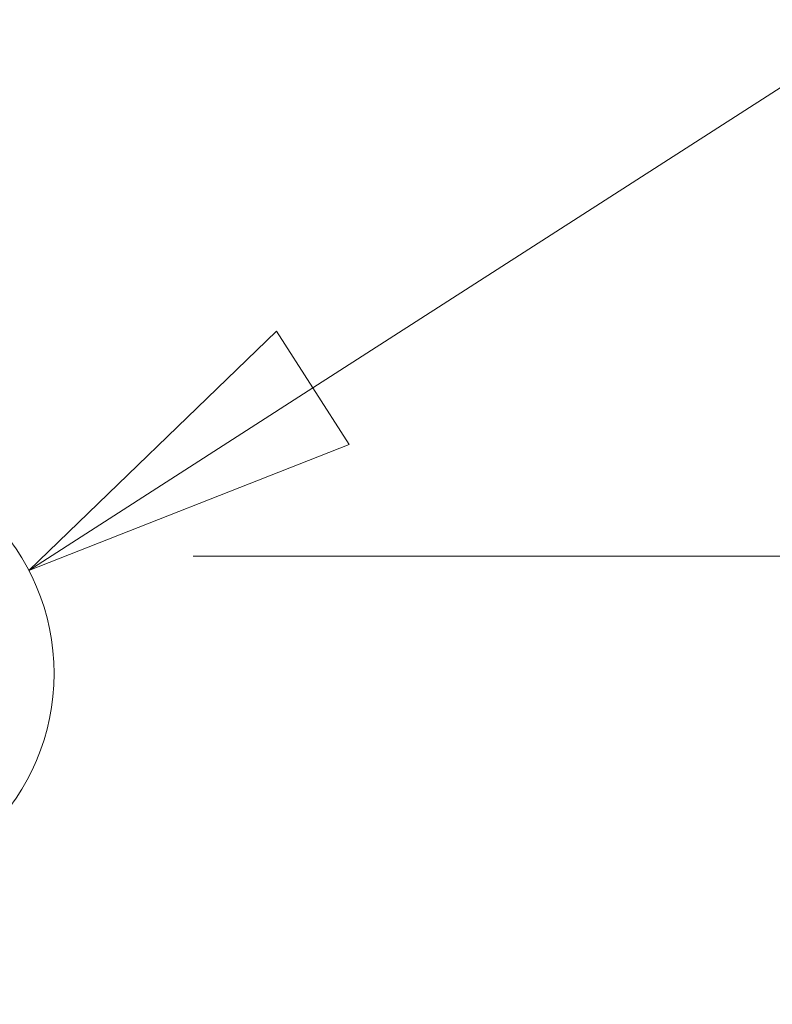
# Model space of a CAD drawing. Header units: inches. Extents: x 15 to 394, y 11 to 241.
# Tile 55 of 83: x 297 to 302, y 73 to 80. Entities that reach past the tile are written whole.
import ezdxf

# ---------------------------------------------------------------- set-up
doc = ezdxf.new("R2010")
doc.units = ezdxf.units.IN
doc.header["$LTSCALE"] = 24
doc.header["$MEASUREMENT"] = 0
doc.layers.get('0').update_dxf_attribs({"lineweight": 0})
doc.layers.add('Detail Boundary (ANSI)', color=7, linetype='Continuous', lineweight=5)
doc.layers.add('Dimension (ANSI)', color=7, linetype='Continuous', lineweight=5)
doc.styles.add('ROMANS', font='tahoma.ttf')
doc.dimstyles.new('Default (ANSI)', dxfattribs={"dimscale": 24, "dimtxt": 0.07, "dimasz": 0.07, "dimexe": 0.125, "dimexo": 0.0625, "dimgap": 0.031496, "dimtad": 0, "dimtih": 1, "dimtoh": 1, "dimrnd": 1e-08, "dimzin": 0, "dimdsep": 46, "dimtxsty": 'ROMANS', "dimblk": 'Filled-1', "dimcen": 0.09, "dimdle": 0.393701, "dimclrd": 256, "dimclre": 256, "dimclrt": 256, "dimadec": 0, "dimazin": 0, "dimtfac": 0.928571, "dimtofl": 0, "dimtmove": 0, "dimatfit": 3, "dimfxl": 0, "dimtolj": 1, "dimtzin": 0, "dimlwd": -1, "dimlwe": -1, "dimarcsym": 0})

# ---------------------------------------------------------------- blocks, each defined once
blk = doc.blocks.new('Filled-1')
at = {"color": 0}
for p, q in [((0, 0), (-1, 0.1786)), ((-1, 0.1786), (-1, -0.1786)), ((-1, 0), (0, 0)), ((-1, -0.1786), (0, 0))]:
    blk.add_line(p, q, dxfattribs=at)
at = {"color": 0, "flags": 128}
blk.add_lwpolyline([(-1, -0.1786), (0, 0)], dxfattribs=at)
at = {"color": 0}
blk.add_solid([(-1, -0.1786), (0, 0), (-1, 0.1786), (-1, -0.1786)], dxfattribs=at)
blk = doc.blocks.new('*D15')
at = {"layer": 'Defpoints', "color": 0}
for p in [(296.5347, 76.2279), (294.5125, 70.0939), (305.5462, 70.0939)]:
    blk.add_point(p, dxfattribs=at)
at = {"layer": 'Dimension (ANSI)'}
for p, q in [((305.5462, 77.9079), (305.5462, 79.5879)), ((298.0347, 76.2279), (308.5462, 76.2279)), ((296.0125, 70.0939), (308.5462, 70.0939)), ((305.5462, 68.4139), (305.5462, 66.7339))]:
    blk.add_line(p, q, dxfattribs=at)
at = {"layer": 'Dimension (ANSI)', "xscale": 1.680000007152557, "yscale": 1.680000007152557, "zscale": 1.680000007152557}
for p, rotation in [((305.5462, 76.2279), 270), ((305.5462, 70.0939), 90)]:
    blk.add_blockref('Filled-1', p, dxfattribs=dict(at, rotation=rotation))
at = {"layer": 'Dimension (ANSI)', "insert": (305.5462, 73.1609), "char_height": 1.68, "attachment_point": 5, "style": 'ROMANS'}
blk.add_mtext('\\A1;6.1', dxfattribs=at)
blk = doc.blocks.new('*D31')
at = {"layer": 'Defpoints', "color": 0}
for p in [(293.7625, 94.1654), (293.7625, 76.8662), (296.7625, 76.0002)]:
    blk.add_point(p, dxfattribs=at)
at = {"layer": 'Dimension (ANSI)'}
for p, q in [((293.7625, 78.3662), (293.7625, 97.1654)), ((296.7625, 77.5002), (296.7625, 97.1654)), ((292.0825, 94.1654), (290.4025, 94.1654)), ((298.4425, 94.1654), (301.1753, 94.1654))]:
    blk.add_line(p, q, dxfattribs=at)
at = {"layer": 'Dimension (ANSI)', "xscale": 1.680000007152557, "yscale": 1.680000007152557, "zscale": 1.680000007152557}
blk.add_blockref('Filled-1', (293.7625, 94.1654), dxfattribs=at)
at = {"layer": 'Dimension (ANSI)', "xscale": 1.680000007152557, "yscale": 1.680000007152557, "zscale": 1.680000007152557, "rotation": 180}
blk.add_blockref('Filled-1', (296.7625, 94.1654), dxfattribs=at)
at = {"layer": 'Dimension (ANSI)', "insert": (304.0715, 94.1654), "char_height": 1.68, "attachment_point": 5, "style": 'ROMANS'}
blk.add_mtext('\\A1;3.00', dxfattribs=at)
blk = doc.blocks.new('2dDetail0')
at = {"layer": 'Detail Boundary (ANSI)', "linetype": 'Continuous'}
for p, q in [((12.45289, 3.22497), (12.81638, 3.45842)), ((12.44235, 3.24138), (12.37043, 3.17201)), ((12.46343, 3.20856), (12.44235, 3.24138)), ((12.45289, 3.22497), (12.37043, 3.17201)), ((12.37043, 3.17201), (12.46343, 3.20856))]:
    blk.add_line(p, q, dxfattribs=at)
at = {"layer": 'Detail Boundary (ANSI)', "linetype": 'Continuous', "flags": 128}
blk.add_lwpolyline([(12.44235, 3.24138), (12.37043, 3.17201)], dxfattribs=at)
at = {"layer": 'Detail Boundary (ANSI)'}
blk.add_circle((12.31309, 3.14209), 0.06468, dxfattribs=at)
blk.add_solid([(12.44235, 3.24138), (12.37043, 3.17201), (12.46343, 3.20856), (12.44235, 3.24138)], dxfattribs=at)

msp = doc.modelspace()

# ---------------------------------------------------------------- block references
at = {"layer": 'Detail Boundary (ANSI)', "xscale": 24, "yscale": 24, "zscale": 24}
msp.add_blockref('2dDetail0', (0, 0), dxfattribs=at)

# ---------------------------------------------------------------- dimensions: what is measured, and where the dimension line sits
at = {"layer": 'Dimension (ANSI)'}
dim = msp.add_linear_dim(base=(293.7625, 94.1654), p1=(296.7625, 76.0002), p2=(293.7625, 76.8662), dimstyle='Default (ANSI)', override={"dimgap": 0.031496, "dimtih": 0, "dimtoh": 0, "dimdec": 2, "dimtol": 0, "dimlim": 0, "dimtp": 0, "dimtm": 0, "dimtdec": 2, "dimatfit": 1}, dxfattribs=at)
dim.commit()
dim.dimension.update_dxf_attribs({"geometry": '*D31', "text_midpoint": (304.0715, 94.1654), "dimtype": 160})
dim = msp.add_linear_dim(base=(305.5462, 70.0939), p1=(296.5347, 76.2279), p2=(294.5125, 70.0939), angle=90, dimstyle='Default (ANSI)', override={"dimgap": 0.031496, "dimdec": 1, "dimtol": 0, "dimlim": 0, "dimtp": 0, "dimtm": 0, "dimtdec": 1, "dimatfit": 1}, dxfattribs=at)
dim.commit()
dim.dimension.update_dxf_attribs({"geometry": '*D15', "text_midpoint": (305.5462, 73.1609), "dimtype": 160})

doc.saveas('drawing.dxf')
